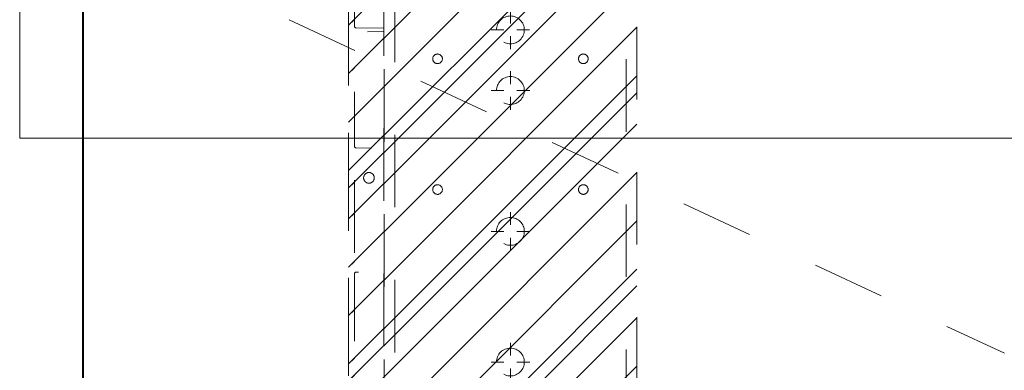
# Model space of a CAD drawing. Header units: inches. Extents: x -462 to -288, y -230 to 11.
# Tile 5 of 58: x -407.97 to -389.88, y -7.83 to -1.39. Entities that reach past the tile are written whole.
import ezdxf

# ---------------------------------------------------------------- set-up
doc = ezdxf.new("R2010")
doc.units = ezdxf.units.IN
doc.header["$LTSCALE"] = 32
doc.header["$MEASUREMENT"] = 0
doc.header["$PDMODE"] = 1
doc.header["$PDSIZE"] = -2
doc.linetypes.add('Dash Style-1', pattern=[0.083328, 0.041656, -0.041672])
for name, color, linetype, lineweight in [('DashLine', 7, 'Dash Style-1', 13), ('DashLineFill', 7, 'Dash Style-1', 13), ('Drawing', 7, 'Continuous', 18), ('Metal-DeskStructure', 7, 'Continuous', 13), ('None', 7, 'Continuous', 18), ('SolidLine', 7, 'Continuous', 15)]:
    doc.layers.add(name, color=color, linetype=linetype, lineweight=lineweight)
pattern_1 = [(45, (0, 0), (-1.613, 1.9357), []), (45, (-1.0608, 1.0608), (-0.472346, 0.41676), [])]

# ---------------------------------------------------------------- blocks, each defined once
blk = doc.blocks.new('Group-16')
at = {"layer": 'SolidLine', "flags": 128}
blk.add_lwpolyline([(12.02, -13.531), (132.02, -13.531), (132.02, -25.539), (12.02, -25.539)], close=True, dxfattribs=at)
blk = doc.blocks.new('Group-17')
at = {"layer": 'None'}
blk.add_blockref('Group-16', (0, 0), dxfattribs=at)
blk = doc.blocks.new('Group-18')
at = {"layer": 'None'}
blk.add_blockref('Group-17', (0, 0), dxfattribs=at)
blk = doc.blocks.new('SL Overhead (2D)')
at = {"layer": 'None'}
blk.add_blockref('Group-18', (0, 0), dxfattribs=at)
at = {"layer": 'Drawing', "color": 0, "flags": 1}
for tag in ['Catalog', 'Custom', 'FinishGroup', 'Discount', 'Tag', 'Item1', 'Item2', 'Item3', 'Item4', 'Item5', 'Item6', 'Item7', 'Item8', 'Item9', 'Item10', 'Item11', 'Item12', 'Item13', 'Item14', 'Item15', 'Item16', 'Item17', 'Item18', 'Item19', 'Item20', 'Item21', 'Item22', 'Item23', 'Item24', 'Item25', 'Option1', 'Option2', 'Option3', 'Option4', 'Option5', 'Option6', 'Option7', 'Option8', 'Option9', 'Option10', 'Option11', 'Option12']:
    blk.add_attdef(tag, (-60.523, -147.026), '', height=0.00709, dxfattribs=at)
blk = doc.blocks.new('Group-27')
at = {"layer": 'DashLine'}
blk.add_line((0.118, -8.858), (18.09, -17.239), dxfattribs=at)
blk = doc.blocks.new('Group-28')
at = {"layer": 'None'}
blk.add_blockref('Group-27', (0, 0), dxfattribs=at)
blk = doc.blocks.new('SL Utility Cabinet (2D)')
at = {"layer": 'None'}
blk.add_blockref('Group-28', (0, 0), dxfattribs=at)
at = {"layer": 'Drawing', "color": 0, "flags": 1}
for tag in ['Tag', 'Catalog', 'Custom', 'FinishGroup', 'Discount', 'Item2', 'Item3', 'Item6', 'Item8', 'Item9', 'Item10', 'Item12', 'Item13', 'Item16', 'Item18', 'Item19', 'Item20', 'Item21', 'Item22', 'Item23', 'Item24', 'Item25', 'Option1', 'Option2', 'Option3', 'Option4', 'Option5', 'Option6', 'Option7', 'Option8', 'Option9', 'Option10', 'Option11', 'Option12', 'Item1', 'Item4', 'Item5', 'Item7', 'Item11', 'Item14', 'Item15', 'Item17']:
    blk.add_attdef(tag, (-48.513, 7.463), '', height=0.00709, dxfattribs=at)
blk = doc.blocks.new('Group-29')
at = {"layer": 'SolidLine', "flags": 128}
blk.add_lwpolyline([(0, -30), (0, -2.559), (0.02, -2.559), (0.02, -30)], close=True, dxfattribs=at)
blk = doc.blocks.new('Group-38')
at = {"layer": 'DashLine', "flags": 128}
blk.add_lwpolyline([(0, -2.559), (57.756, -2.559), (57.756, -30), (0, -30)], close=True, dxfattribs=at)
at = {"layer": 'SolidLine', "flags": 128}
blk.add_lwpolyline([(0, -2.559), (57.756, -2.559), (57.756, -30), (0, -30)], close=True, dxfattribs=at)
at = {"layer": 'None'}
blk.add_blockref('Group-29', (0, 0), dxfattribs=at)
blk = doc.blocks.new('Group-42')
at = {"layer": 'DashLine'}
for p, q in [((0, -3.583), (0, -3.346)), ((-0.118, -3.701), (-0.354, -3.701)), ((0.118, -3.701), (0.355, -3.701)), ((0, -3.819), (0, -4.055))]:
    blk.add_line(p, q, dxfattribs=at)
at = {"layer": 'DashLine', "flags": 128}
blk.add_lwpolyline([(-0.256, -3.701), (-0.254, -3.676), (-0.251, -3.651), (-0.245, -3.627), (-0.236, -3.603), (-0.225, -3.58), (-0.213, -3.559), (-0.198, -3.538), (-0.181, -3.52), (-0.162, -3.503), (-0.142, -3.488), (-0.12, -3.475), (-0.098, -3.464), (-0.074, -3.456), (-0.05, -3.45), (-0.025, -3.446), (0, -3.445), (0.025, -3.446), (0.05, -3.45), (0.074, -3.456), (0.098, -3.464), (0.121, -3.475), (0.142, -3.488), (0.163, -3.503), (0.181, -3.52), (0.198, -3.538), (0.213, -3.559), (0.226, -3.58), (0.237, -3.603), (0.245, -3.627), (0.251, -3.651), (0.255, -3.676), (0.256, -3.701), (0.255, -3.726), (0.251, -3.751), (0.245, -3.775), (0.237, -3.799), (0.226, -3.821), (0.213, -3.843), (0.198, -3.863), (0.181, -3.882), (0.163, -3.899), (0.142, -3.914), (0.121, -3.926), (0.098, -3.937), (0.074, -3.946), (0.05, -3.952), (0.025, -3.955), (0, -3.957), (-0.025, -3.955), (-0.05, -3.952), (-0.074, -3.946), (-0.098, -3.937), (-0.12, -3.926), (-0.142, -3.914), (-0.162, -3.899), (-0.181, -3.882), (-0.198, -3.863), (-0.213, -3.843), (-0.225, -3.821), (-0.236, -3.799), (-0.245, -3.775), (-0.251, -3.751), (-0.254, -3.726)], close=True, dxfattribs=at)
blk = doc.blocks.new('Group-43')
at = {"layer": 'DashLine'}
for p, q in [((0, -0.996), (0, -0.76)), ((-0.118, -1.114), (-0.354, -1.114)), ((0, -1.232), (0, -1.469)), ((0.118, -1.114), (0.355, -1.114))]:
    blk.add_line(p, q, dxfattribs=at)
at = {"layer": 'DashLine', "flags": 128}
blk.add_lwpolyline([(-0.256, -1.114), (-0.254, -1.089), (-0.251, -1.064), (-0.245, -1.04), (-0.236, -1.016), (-0.225, -0.994), (-0.213, -0.972), (-0.198, -0.952), (-0.181, -0.933), (-0.162, -0.916), (-0.142, -0.901), (-0.12, -0.888), (-0.098, -0.878), (-0.074, -0.869), (-0.05, -0.863), (-0.025, -0.859), (0, -0.858), (0.025, -0.859), (0.05, -0.863), (0.074, -0.869), (0.098, -0.878), (0.121, -0.888), (0.142, -0.901), (0.163, -0.916), (0.181, -0.933), (0.198, -0.952), (0.213, -0.972), (0.226, -0.994), (0.237, -1.016), (0.245, -1.04), (0.251, -1.064), (0.255, -1.089), (0.256, -1.114), (0.255, -1.139), (0.251, -1.164), (0.245, -1.188), (0.237, -1.212), (0.226, -1.235), (0.213, -1.256), (0.198, -1.277), (0.181, -1.295), (0.163, -1.312), (0.142, -1.327), (0.121, -1.34), (0.098, -1.351), (0.074, -1.359), (0.05, -1.365), (0.025, -1.369), (0, -1.37), (-0.025, -1.369), (-0.05, -1.365), (-0.074, -1.359), (-0.098, -1.351), (-0.12, -1.34), (-0.142, -1.327), (-0.162, -1.312), (-0.181, -1.295), (-0.198, -1.277), (-0.213, -1.256), (-0.225, -1.235), (-0.236, -1.212), (-0.245, -1.188), (-0.251, -1.164), (-0.254, -1.139)], close=True, dxfattribs=at)
blk = doc.blocks.new('Group-44')
at = {"layer": 'DashLine'}
for p, q in [((0, 0.118), (0, 0.354)), ((-0.118, 0), (-0.354, 0)), ((0.118, 0), (0.354, 0)), ((0, -0.118), (0, -0.354))]:
    blk.add_line(p, q, dxfattribs=at)
at = {"layer": 'DashLine', "flags": 128}
blk.add_lwpolyline([(-0.256, 0), (-0.255, 0.025), (-0.251, 0.05), (-0.245, 0.074), (-0.236, 0.098), (-0.226, 0.121), (-0.213, 0.142), (-0.198, 0.162), (-0.181, 0.181), (-0.162, 0.198), (-0.142, 0.213), (-0.121, 0.226), (-0.098, 0.236), (-0.074, 0.245), (-0.05, 0.251), (-0.025, 0.255), (0, 0.256), (0.025, 0.255), (0.05, 0.251), (0.074, 0.245), (0.098, 0.236), (0.121, 0.226), (0.142, 0.213), (0.162, 0.198), (0.181, 0.181), (0.198, 0.162), (0.213, 0.142), (0.226, 0.121), (0.236, 0.098), (0.245, 0.074), (0.251, 0.05), (0.255, 0.025), (0.256, 0), (0.255, -0.025), (0.251, -0.05), (0.245, -0.074), (0.236, -0.098), (0.226, -0.121), (0.213, -0.142), (0.198, -0.162), (0.181, -0.181), (0.162, -0.198), (0.142, -0.213), (0.121, -0.226), (0.098, -0.236), (0.074, -0.245), (0.05, -0.251), (0.025, -0.255), (0, -0.256), (-0.025, -0.255), (-0.05, -0.251), (-0.074, -0.245), (-0.098, -0.236), (-0.121, -0.226), (-0.142, -0.213), (-0.162, -0.198), (-0.181, -0.181), (-0.198, -0.162), (-0.213, -0.142), (-0.226, -0.121), (-0.236, -0.098), (-0.245, -0.074), (-0.251, -0.05), (-0.255, -0.025)], close=True, dxfattribs=at)
blk = doc.blocks.new('Group-48')
at = {"layer": 'DashLine'}
for p, q in [((0, -5.984), (0, -5.748)), ((-0.118, -6.102), (-0.354, -6.102)), ((0.118, -6.102), (0.355, -6.102)), ((0, -6.22), (0, -6.457))]:
    blk.add_line(p, q, dxfattribs=at)
at = {"layer": 'DashLine', "flags": 128}
blk.add_lwpolyline([(-0.256, -6.102), (-0.254, -6.077), (-0.251, -6.052), (-0.245, -6.028), (-0.236, -6.004), (-0.225, -5.982), (-0.213, -5.96), (-0.198, -5.94), (-0.181, -5.921), (-0.162, -5.905), (-0.142, -5.89), (-0.12, -5.877), (-0.098, -5.866), (-0.074, -5.857), (-0.05, -5.851), (-0.025, -5.848), (0, -5.846), (0.025, -5.848), (0.05, -5.851), (0.074, -5.857), (0.098, -5.866), (0.121, -5.877), (0.142, -5.89), (0.163, -5.905), (0.181, -5.921), (0.198, -5.94), (0.213, -5.96), (0.226, -5.982), (0.237, -6.004), (0.245, -6.028), (0.251, -6.052), (0.255, -6.077), (0.256, -6.102), (0.255, -6.127), (0.251, -6.152), (0.245, -6.177), (0.237, -6.2), (0.226, -6.223), (0.213, -6.245), (0.198, -6.265), (0.181, -6.283), (0.163, -6.3), (0.142, -6.315), (0.121, -6.328), (0.098, -6.339), (0.074, -6.347), (0.05, -6.353), (0.025, -6.357), (0, -6.358), (-0.025, -6.357), (-0.05, -6.353), (-0.074, -6.347), (-0.098, -6.339), (-0.12, -6.328), (-0.142, -6.315), (-0.162, -6.3), (-0.181, -6.283), (-0.198, -6.265), (-0.213, -6.245), (-0.225, -6.223), (-0.236, -6.2), (-0.245, -6.177), (-0.251, -6.152), (-0.254, -6.127)], close=True, dxfattribs=at)
blk = doc.blocks.new('1BRPT9-Bracket (2D)')
at = {"layer": 'DashLineFill', "linetype": 'Continuous', "lineweight": 13}
h = blk.add_hatch(dxfattribs=at)
h.set_pattern_fill('Steel', color=253, style=0, pattern_type=2)
h.set_pattern_definition(pattern_1)
edge = h.paths.add_edge_path()
edge.add_arc((1.678, -8.488), 0.252, 270, 360)
edge.add_line((1.93, -8.488), (1.93, -7.48))
edge.add_line((1.93, -7.48), (2.324, -7.48))
edge.add_line((2.324, -7.48), (2.324, 7.461))
edge.add_line((2.324, 7.461), (1.93, 7.48))
edge.add_line((1.93, 7.48), (1.93, 8.488))
edge.add_arc((1.678, 8.488), 0.252, 360, 450)
edge.add_line((1.678, 8.74), (-2.322, 8.74))
edge.add_line((-2.322, 8.74), (-2.322, -8.74))
edge.add_line((-2.322, -8.74), (1.678, -8.74))
h = blk.add_hatch(dxfattribs=at)
h.set_pattern_fill('Steel', color=253, style=0, pattern_type=2)
h.set_pattern_definition(pattern_1)
h.paths.add_polyline_path([(-1.338, -0.62), (-1.346, -0.619), (-1.355, -0.618), (-1.364, -0.616), (-1.372, -0.613), (-1.38, -0.609), (-1.387, -0.605), (-1.394, -0.599), (-1.4, -0.594), (-1.406, -0.587), (-1.411, -0.58), (-1.416, -0.573), (-1.42, -0.565), (-1.423, -0.557), (-1.425, -0.548), (-1.426, -0.54), (-1.426, -0.531), (-1.426, -0.522), (-1.425, -0.514), (-1.423, -0.505), (-1.42, -0.497), (-1.416, -0.489), (-1.411, -0.482), (-1.406, -0.475), (-1.4, -0.468), (-1.394, -0.463), (-1.387, -0.457), (-1.38, -0.453), (-1.372, -0.449), (-1.364, -0.446), (-1.355, -0.444), (-1.346, -0.443), (-1.338, -0.442), (-1.329, -0.443), (-1.321, -0.444), (-1.312, -0.446), (-1.304, -0.449), (-1.296, -0.453), (-1.289, -0.457), (-1.282, -0.463), (-1.275, -0.468), (-1.269, -0.475), (-1.264, -0.482), (-1.26, -0.489), (-1.256, -0.497), (-1.253, -0.505), (-1.251, -0.514), (-1.25, -0.522), (-1.249, -0.531), (-1.25, -0.54), (-1.251, -0.548), (-1.253, -0.557), (-1.256, -0.565), (-1.26, -0.573), (-1.264, -0.58), (-1.269, -0.587), (-1.275, -0.594), (-1.282, -0.599), (-1.289, -0.605), (-1.296, -0.609), (-1.304, -0.613), (-1.312, -0.616), (-1.321, -0.618), (-1.329, -0.619)])
h = blk.add_hatch(dxfattribs=at)
h.set_pattern_fill('Steel', color=253, style=0, pattern_type=2)
h.set_pattern_definition(pattern_1)
h.paths.add_polyline_path([(1.339, -0.62), (1.331, -0.619), (1.322, -0.618), (1.314, -0.616), (1.305, -0.613), (1.298, -0.609), (1.29, -0.605), (1.283, -0.599), (1.277, -0.594), (1.271, -0.587), (1.266, -0.58), (1.261, -0.573), (1.258, -0.565), (1.255, -0.557), (1.252, -0.548), (1.251, -0.54), (1.251, -0.531), (1.251, -0.522), (1.252, -0.514), (1.255, -0.505), (1.258, -0.497), (1.261, -0.489), (1.266, -0.482), (1.271, -0.475), (1.277, -0.468), (1.283, -0.463), (1.29, -0.457), (1.298, -0.453), (1.305, -0.449), (1.314, -0.446), (1.322, -0.444), (1.331, -0.443), (1.339, -0.442), (1.348, -0.443), (1.357, -0.444), (1.365, -0.446), (1.373, -0.449), (1.381, -0.453), (1.389, -0.457), (1.396, -0.463), (1.402, -0.468), (1.408, -0.475), (1.413, -0.482), (1.417, -0.489), (1.421, -0.497), (1.424, -0.505), (1.426, -0.514), (1.428, -0.522), (1.428, -0.531), (1.428, -0.54), (1.426, -0.548), (1.424, -0.557), (1.421, -0.565), (1.417, -0.573), (1.413, -0.58), (1.408, -0.587), (1.402, -0.594), (1.396, -0.599), (1.389, -0.605), (1.381, -0.609), (1.373, -0.613), (1.365, -0.616), (1.357, -0.618), (1.348, -0.619)])
h = blk.add_hatch(dxfattribs=at)
h.set_pattern_fill('Steel', color=253, style=0, pattern_type=2)
h.set_pattern_definition(pattern_1)
h.paths.add_polyline_path([(-1.338, -3.021), (-1.346, -3.021), (-1.355, -3.019), (-1.364, -3.017), (-1.372, -3.014), (-1.38, -3.011), (-1.387, -3.006), (-1.394, -3.001), (-1.4, -2.995), (-1.406, -2.989), (-1.411, -2.982), (-1.416, -2.974), (-1.42, -2.966), (-1.423, -2.958), (-1.425, -2.95), (-1.426, -2.941), (-1.426, -2.933), (-1.426, -2.924), (-1.425, -2.915), (-1.423, -2.907), (-1.42, -2.899), (-1.416, -2.891), (-1.411, -2.883), (-1.406, -2.876), (-1.4, -2.87), (-1.394, -2.864), (-1.387, -2.859), (-1.38, -2.854), (-1.372, -2.851), (-1.364, -2.848), (-1.355, -2.846), (-1.346, -2.844), (-1.338, -2.844), (-1.329, -2.844), (-1.321, -2.846), (-1.312, -2.848), (-1.304, -2.851), (-1.296, -2.854), (-1.289, -2.859), (-1.282, -2.864), (-1.275, -2.87), (-1.269, -2.876), (-1.264, -2.883), (-1.26, -2.891), (-1.256, -2.899), (-1.253, -2.907), (-1.251, -2.915), (-1.25, -2.924), (-1.249, -2.933), (-1.25, -2.941), (-1.251, -2.95), (-1.253, -2.958), (-1.256, -2.966), (-1.26, -2.974), (-1.264, -2.982), (-1.269, -2.989), (-1.275, -2.995), (-1.282, -3.001), (-1.289, -3.006), (-1.296, -3.011), (-1.304, -3.014), (-1.312, -3.017), (-1.321, -3.019), (-1.329, -3.021)])
h = blk.add_hatch(dxfattribs=at)
h.set_pattern_fill('Steel', color=253, style=0, pattern_type=2)
h.set_pattern_definition(pattern_1)
h.paths.add_polyline_path([(1.339, -3.021), (1.331, -3.021), (1.322, -3.019), (1.314, -3.017), (1.305, -3.014), (1.298, -3.011), (1.29, -3.006), (1.283, -3.001), (1.277, -2.995), (1.271, -2.989), (1.266, -2.982), (1.261, -2.974), (1.258, -2.966), (1.255, -2.958), (1.252, -2.95), (1.251, -2.941), (1.251, -2.933), (1.251, -2.924), (1.252, -2.915), (1.255, -2.907), (1.258, -2.899), (1.261, -2.891), (1.266, -2.883), (1.271, -2.876), (1.277, -2.87), (1.283, -2.864), (1.29, -2.859), (1.298, -2.854), (1.305, -2.851), (1.314, -2.848), (1.322, -2.846), (1.331, -2.844), (1.339, -2.844), (1.348, -2.844), (1.357, -2.846), (1.365, -2.848), (1.373, -2.851), (1.381, -2.854), (1.389, -2.859), (1.396, -2.864), (1.402, -2.87), (1.408, -2.876), (1.413, -2.883), (1.417, -2.891), (1.421, -2.899), (1.424, -2.907), (1.426, -2.915), (1.428, -2.924), (1.428, -2.933), (1.428, -2.941), (1.426, -2.95), (1.424, -2.958), (1.421, -2.966), (1.417, -2.974), (1.413, -2.982), (1.408, -2.989), (1.402, -2.995), (1.396, -3.001), (1.389, -3.006), (1.381, -3.011), (1.373, -3.014), (1.365, -3.017), (1.357, -3.019), (1.348, -3.021)])
at = {"layer": 'DashLineFill'}
for p, q in [((-2.125, 8.74), (-2.125, -8.74)), ((2.127, 7.461), (2.127, -7.48))]:
    blk.add_line(p, q, dxfattribs=at)
at = {"layer": 'DashLineFill', "flags": 128}
blk.add_lwpolyline([(1.678, -8.74, 0.414214), (1.93, -8.488), (1.93, -7.48), (2.324, -7.48), (2.324, 7.461), (1.93, 7.48), (1.93, 8.488, 0.414214), (1.678, 8.74), (-2.322, 8.74), (-2.322, -8.74)], format="xyb", close=True, dxfattribs=at)
for points in [[(-1.338, -0.62), (-1.346, -0.619), (-1.355, -0.618), (-1.364, -0.616), (-1.372, -0.613), (-1.38, -0.609), (-1.387, -0.605), (-1.394, -0.599), (-1.4, -0.594), (-1.406, -0.587), (-1.411, -0.58), (-1.416, -0.573), (-1.42, -0.565), (-1.423, -0.557), (-1.425, -0.548), (-1.426, -0.54), (-1.426, -0.531), (-1.426, -0.522), (-1.425, -0.514), (-1.423, -0.505), (-1.42, -0.497), (-1.416, -0.489), (-1.411, -0.482), (-1.406, -0.475), (-1.4, -0.468), (-1.394, -0.463), (-1.387, -0.457), (-1.38, -0.453), (-1.372, -0.449), (-1.364, -0.446), (-1.355, -0.444), (-1.346, -0.443), (-1.338, -0.442), (-1.329, -0.443), (-1.321, -0.444), (-1.312, -0.446), (-1.304, -0.449), (-1.296, -0.453), (-1.289, -0.457), (-1.282, -0.463), (-1.275, -0.468), (-1.269, -0.475), (-1.264, -0.482), (-1.26, -0.489), (-1.256, -0.497), (-1.253, -0.505), (-1.251, -0.514), (-1.25, -0.522), (-1.249, -0.531), (-1.25, -0.54), (-1.251, -0.548), (-1.253, -0.557), (-1.256, -0.565), (-1.26, -0.573), (-1.264, -0.58), (-1.269, -0.587), (-1.275, -0.594), (-1.282, -0.599), (-1.289, -0.605), (-1.296, -0.609), (-1.304, -0.613), (-1.312, -0.616), (-1.321, -0.618), (-1.329, -0.619)], [(1.339, -0.62), (1.331, -0.619), (1.322, -0.618), (1.314, -0.616), (1.305, -0.613), (1.298, -0.609), (1.29, -0.605), (1.283, -0.599), (1.277, -0.594), (1.271, -0.587), (1.266, -0.58), (1.261, -0.573), (1.258, -0.565), (1.255, -0.557), (1.252, -0.548), (1.251, -0.54), (1.251, -0.531), (1.251, -0.522), (1.252, -0.514), (1.255, -0.505), (1.258, -0.497), (1.261, -0.489), (1.266, -0.482), (1.271, -0.475), (1.277, -0.468), (1.283, -0.463), (1.29, -0.457), (1.298, -0.453), (1.305, -0.449), (1.314, -0.446), (1.322, -0.444), (1.331, -0.443), (1.339, -0.442), (1.348, -0.443), (1.357, -0.444), (1.365, -0.446), (1.373, -0.449), (1.381, -0.453), (1.389, -0.457), (1.396, -0.463), (1.402, -0.468), (1.408, -0.475), (1.413, -0.482), (1.417, -0.489), (1.421, -0.497), (1.424, -0.505), (1.426, -0.514), (1.428, -0.522), (1.428, -0.531), (1.428, -0.54), (1.426, -0.548), (1.424, -0.557), (1.421, -0.565), (1.417, -0.573), (1.413, -0.58), (1.408, -0.587), (1.402, -0.594), (1.396, -0.599), (1.389, -0.605), (1.381, -0.609), (1.373, -0.613), (1.365, -0.616), (1.357, -0.618), (1.348, -0.619)], [(-1.338, -3.021), (-1.346, -3.021), (-1.355, -3.019), (-1.364, -3.017), (-1.372, -3.014), (-1.38, -3.011), (-1.387, -3.006), (-1.394, -3.001), (-1.4, -2.995), (-1.406, -2.989), (-1.411, -2.982), (-1.416, -2.974), (-1.42, -2.966), (-1.423, -2.958), (-1.425, -2.95), (-1.426, -2.941), (-1.426, -2.933), (-1.426, -2.924), (-1.425, -2.915), (-1.423, -2.907), (-1.42, -2.899), (-1.416, -2.891), (-1.411, -2.883), (-1.406, -2.876), (-1.4, -2.87), (-1.394, -2.864), (-1.387, -2.859), (-1.38, -2.854), (-1.372, -2.851), (-1.364, -2.848), (-1.355, -2.846), (-1.346, -2.844), (-1.338, -2.844), (-1.329, -2.844), (-1.321, -2.846), (-1.312, -2.848), (-1.304, -2.851), (-1.296, -2.854), (-1.289, -2.859), (-1.282, -2.864), (-1.275, -2.87), (-1.269, -2.876), (-1.264, -2.883), (-1.26, -2.891), (-1.256, -2.899), (-1.253, -2.907), (-1.251, -2.915), (-1.25, -2.924), (-1.249, -2.933), (-1.25, -2.941), (-1.251, -2.95), (-1.253, -2.958), (-1.256, -2.966), (-1.26, -2.974), (-1.264, -2.982), (-1.269, -2.989), (-1.275, -2.995), (-1.282, -3.001), (-1.289, -3.006), (-1.296, -3.011), (-1.304, -3.014), (-1.312, -3.017), (-1.321, -3.019), (-1.329, -3.021)], [(1.339, -3.021), (1.331, -3.021), (1.322, -3.019), (1.314, -3.017), (1.305, -3.014), (1.298, -3.011), (1.29, -3.006), (1.283, -3.001), (1.277, -2.995), (1.271, -2.989), (1.266, -2.982), (1.261, -2.974), (1.258, -2.966), (1.255, -2.958), (1.252, -2.95), (1.251, -2.941), (1.251, -2.933), (1.251, -2.924), (1.252, -2.915), (1.255, -2.907), (1.258, -2.899), (1.261, -2.891), (1.266, -2.883), (1.271, -2.876), (1.277, -2.87), (1.283, -2.864), (1.29, -2.859), (1.298, -2.854), (1.305, -2.851), (1.314, -2.848), (1.322, -2.846), (1.331, -2.844), (1.339, -2.844), (1.348, -2.844), (1.357, -2.846), (1.365, -2.848), (1.373, -2.851), (1.381, -2.854), (1.389, -2.859), (1.396, -2.864), (1.402, -2.87), (1.408, -2.876), (1.413, -2.883), (1.417, -2.891), (1.421, -2.899), (1.424, -2.907), (1.426, -2.915), (1.428, -2.924), (1.428, -2.933), (1.428, -2.941), (1.426, -2.95), (1.424, -2.958), (1.421, -2.966), (1.417, -2.974), (1.413, -2.982), (1.408, -2.989), (1.402, -2.995), (1.396, -3.001), (1.389, -3.006), (1.381, -3.011), (1.373, -3.014), (1.365, -3.017), (1.357, -3.019), (1.348, -3.021)]]:
    blk.add_lwpolyline(points, close=True, dxfattribs=at)
at = {"layer": 'DashLineFill', "linetype": 'Continuous', "lineweight": 5}
for p in [(0, 0), (0, -1.114), (0, -3.701), (0, -6.102)]:
    blk.add_point(p, dxfattribs=at)
at = {"layer": 'Metal-DeskStructure', "color": 7}
for name in ['Group-44', 'Group-43', 'Group-42', 'Group-48']:
    blk.add_blockref(name, (0, 0), dxfattribs=at)
blk = doc.blocks.new('1BRPT8_Cover (2D)')
at = {"layer": 'DashLineFill', "linetype": 'Continuous', "lineweight": 13}
h = blk.add_hatch(dxfattribs=at)
h.set_pattern_fill('Steel', color=253, style=0, pattern_type=2)
h.set_pattern_definition(pattern_1)
h.paths.add_polyline_path([(-1.594, -8.764), (-2.323, -8.764), (-2.323, -8.751), (-2.826, -8.742), (-2.866, -8.703), (-2.866, -6.673), (-2.847, -6.653), (-2.323, -6.644), (-2.323, -6.584), (-2.847, -6.575), (-2.866, -6.555), (-2.866, -4.468), (-2.847, -4.449), (-2.323, -4.439), (-2.323, -4.379), (-2.847, -4.37), (-2.866, -4.351), (-2.866, -2.264), (-2.847, -2.244), (-2.323, -2.235), (-2.323, -2.175), (-2.847, -2.166), (-2.866, -2.146), (-2.866, -0.059), (-2.847, -0.039), (-2.323, -0.03), (-2.323, 0.03), (-2.847, 0.039), (-2.866, 0.059), (-2.866, 2.146), (-2.847, 2.166), (-2.323, 2.175), (-2.323, 2.235), (-2.847, 2.244), (-2.866, 2.264), (-2.866, 4.351), (-2.847, 4.37), (-2.323, 4.379), (-2.323, 4.439), (-2.847, 4.449), (-2.866, 4.468), (-2.865, 6.555), (-2.847, 6.575), (-2.323, 6.584), (-2.323, 6.644), (-2.847, 6.653), (-2.866, 6.673), (-2.866, 8.703), (-2.826, 8.742), (-1.594, 8.764), (-1.594, 8.858), (-2.972, 8.858), (-2.972, -8.858), (-1.594, -8.858)])
h = blk.add_hatch(dxfattribs=at)
h.set_pattern_fill('Steel', color=253, style=0, pattern_type=2)
h.set_pattern_definition(pattern_1)
h.paths.add_polyline_path([(-2.323, 8.858), (-2.323, -8.858), (-2.972, -8.858), (-2.972, 8.858)])
at = {"layer": 'DashLine', "linetype": 'Continuous', "lineweight": 5}
blk.add_point((0, 0), dxfattribs=at)
at = {"layer": 'DashLineFill', "flags": 128}
for points in [[(-1.594, -8.764), (-2.323, -8.764), (-2.323, -8.751), (-2.826, -8.742), (-2.866, -8.703), (-2.866, -6.673), (-2.847, -6.653), (-2.323, -6.644), (-2.323, -6.584), (-2.847, -6.575), (-2.866, -6.555), (-2.866, -4.468), (-2.847, -4.449), (-2.323, -4.439), (-2.323, -4.379), (-2.847, -4.37), (-2.866, -4.351), (-2.866, -2.264), (-2.847, -2.244), (-2.323, -2.235), (-2.323, -2.175), (-2.847, -2.166), (-2.866, -2.146), (-2.866, -0.059), (-2.847, -0.039), (-2.323, -0.03), (-2.323, 0.03), (-2.847, 0.039), (-2.866, 0.059), (-2.866, 2.146), (-2.847, 2.166), (-2.323, 2.175), (-2.323, 2.235), (-2.847, 2.244), (-2.866, 2.264), (-2.866, 4.351), (-2.847, 4.37), (-2.323, 4.379), (-2.323, 4.439), (-2.847, 4.449), (-2.866, 4.468), (-2.865, 6.555), (-2.847, 6.575), (-2.323, 6.584), (-2.323, 6.644), (-2.847, 6.653), (-2.866, 6.673), (-2.866, 8.703), (-2.826, 8.742), (-1.594, 8.764), (-1.594, 8.858), (-2.972, 8.858), (-2.972, -8.858), (-1.594, -8.858)], [(-2.323, 8.858), (-2.323, -8.858), (-2.972, -8.858), (-2.972, 8.858)]]:
    blk.add_lwpolyline(points, close=True, dxfattribs=at)
at = {"layer": 'SolidLine', "flags": 128}
blk.add_lwpolyline([(-2.5, -2.719), (-2.5, -2.728), (-2.502, -2.738), (-2.504, -2.747), (-2.507, -2.756), (-2.512, -2.765), (-2.517, -2.773), (-2.522, -2.781), (-2.529, -2.788), (-2.536, -2.795), (-2.544, -2.8), (-2.552, -2.805), (-2.561, -2.809), (-2.57, -2.813), (-2.579, -2.815), (-2.589, -2.816), (-2.598, -2.817), (-2.608, -2.816), (-2.618, -2.815), (-2.627, -2.813), (-2.636, -2.809), (-2.645, -2.805), (-2.653, -2.8), (-2.661, -2.795), (-2.668, -2.788), (-2.675, -2.781), (-2.68, -2.773), (-2.685, -2.765), (-2.689, -2.756), (-2.693, -2.747), (-2.695, -2.738), (-2.696, -2.728), (-2.697, -2.719), (-2.696, -2.709), (-2.695, -2.699), (-2.693, -2.69), (-2.689, -2.681), (-2.685, -2.672), (-2.68, -2.664), (-2.675, -2.656), (-2.668, -2.649), (-2.661, -2.642), (-2.653, -2.637), (-2.645, -2.632), (-2.636, -2.628), (-2.627, -2.624), (-2.618, -2.622), (-2.608, -2.621), (-2.598, -2.62), (-2.589, -2.621), (-2.579, -2.622), (-2.57, -2.624), (-2.561, -2.628), (-2.552, -2.632), (-2.544, -2.637), (-2.536, -2.642), (-2.529, -2.649), (-2.522, -2.656), (-2.517, -2.664), (-2.512, -2.672), (-2.507, -2.681), (-2.504, -2.69), (-2.502, -2.699), (-2.5, -2.709)], close=True, dxfattribs=at)
blk = doc.blocks.new('Group-65')
at = {"layer": 'None', "color": 7}
for name in ['1BRPT8_Cover (2D)', '1BRPT9-Bracket (2D)']:
    blk.add_blockref(name, (7.862, -11.417), dxfattribs=at)
blk = doc.blocks.new('Group-67')
at = {"layer": 'None'}
blk.add_blockref('Group-38', (0, 0), dxfattribs=at)
blk.add_blockref('Group-65', (0, 0), dxfattribs=at)
blk = doc.blocks.new('SL Credenza Desk Top (2D)')
at = {"layer": 'None'}
blk.add_blockref('Group-67', (0, 0), dxfattribs=at)
at = {"layer": 'Drawing', "color": 0, "flags": 1}
for tag in ['Catalog', 'Custom', 'FinishGroup', 'Discount', 'Tag', 'Item1', 'Item2', 'Item3', 'Item4', 'Item5', 'Item6', 'Item7', 'Item8', 'Item9', 'Item10', 'Item11', 'Item12', 'Item13', 'Item14', 'Item15', 'Item16', 'Item17', 'Item18', 'Item19', 'Item20', 'Item21', 'Item22', 'Item23', 'Item24', 'Item25', 'Option1', 'Option2', 'Option3', 'Option4', 'Option5', 'Option6', 'Option7', 'Option8', 'Option9', 'Option10', 'Option11', 'Option12']:
    blk.add_attdef(tag, (-47.36, -5.664), '', height=0.00709, dxfattribs=at)

msp = doc.modelspace()

# ---------------------------------------------------------------- block references
at = {"layer": 'Drawing'}
for name, p in [('SL Overhead (2D)', (-419.992, 21.976)), ('SL Utility Cabinet (2D)', (-407.972, 9.724))]:
    msp.add_blockref(name, p, dxfattribs=at)

# ---------------------------------------------------------------- next in the draw order: block references
msp.add_blockref('SL Credenza Desk Top (2D)', (-406.819, 9.843), dxfattribs=at)

doc.saveas('drawing.dxf')
